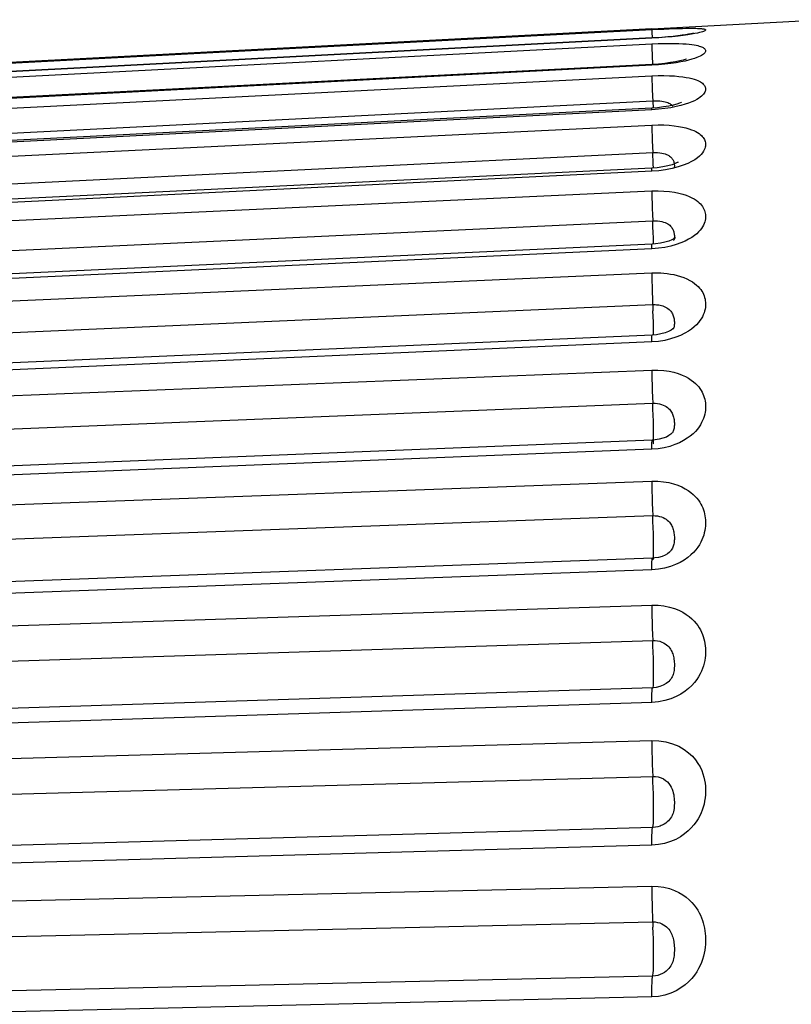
# Model space of a CAD drawing. Header units: millimetres. Extents: x -131 to 719, y -272 to 510.
# Tile 20 of 102: x -127.1 to -123.16, y 167.49 to 172.52. Entities that reach past the tile are written whole.
import ezdxf

# ---------------------------------------------------------------- set-up
doc = ezdxf.new("R2010")
doc.units = ezdxf.units.MM
doc.header["$LTSCALE"] = 23.1
doc.layers.get('0').update_dxf_attribs({"linetype": 'CONTINUOUS'})

msp = doc.modelspace()

# ---------------------------------------------------------------- linework, layer by layer
at = {"color": 7}
for p, q in [((-123.8705, 172.4724), (-122.9855, 172.5188)), ((-123.8705, 172.4724), (-130.1447, 172.1435)), ((-123.8704, 172.4253), (-130.1447, 172.0971)), ((-123.8705, 172.4243), (-130.1447, 172.096)), ((-130.1447, 172.0711), (-123.8705, 172.3952)), ((-123.8705, 172.4243), (-123.8704, 172.4253)), ((-123.8703, 172.2898), (-130.1446, 171.9657)), ((-123.8684, 172.336), (-123.8663, 172.2899)), ((-123.8705, 172.2857), (-130.1447, 171.9616)), ((-130.1447, 171.9157), (-123.8705, 172.232)), ((-130.1402, 171.7879), (-123.8659, 172.1041)), ((-123.8298, 172.1036), (-123.8197, 172.1026)), ((-123.8705, 172.0583), (-130.1447, 171.7419)), ((-123.8701, 172.0672), (-130.1443, 171.751)), ((-123.7739, 172.069), (-123.8041, 172.0643)), ((-130.1447, 171.6754), (-123.8705, 171.9805)), ((-130.1402, 171.5347), (-123.8659, 171.8397)), ((-123.8635, 171.7817), (-123.8659, 171.8397)), ((-123.8705, 171.7444), (-130.1447, 171.4392)), ((-123.8698, 171.7602), (-130.144, 171.4551)), ((-123.8349, 171.7472), (-123.8705, 171.7444)), ((-123.8433, 171.7622), (-123.8698, 171.7602)), ((-123.8627, 171.7607), (-123.8635, 171.7817)), ((-123.8007, 171.7517), (-123.8349, 171.7472)), ((-123.7674, 171.7583), (-123.8007, 171.7517)), ((-123.7674, 171.7778), (-123.7885, 171.7718)), ((-130.1447, 171.353), (-123.8705, 171.6435)), ((-130.1402, 171.2007), (-123.8659, 171.4912)), ((-123.8626, 171.4042), (-123.8635, 171.4314)), ((-123.7583, 171.3923), (-123.7592, 171.3902)), ((-123.8705, 171.3476), (-130.1447, 171.0569)), ((-123.8694, 171.372), (-130.1436, 171.0815)), ((-123.8362, 171.3504), (-123.8705, 171.3476)), ((-123.8512, 171.3733), (-123.8694, 171.372)), ((-130.1447, 170.9518), (-123.8705, 171.2246)), ((-130.1402, 170.7898), (-123.8659, 171.0626)), ((-123.8619, 170.9468), (-123.8626, 170.973)), ((-123.7617, 170.9378), (-123.7618, 170.9378)), ((-123.8689, 170.9068), (-130.1431, 170.6341)), ((-123.7473, 170.896), (-123.7747, 170.8872)), ((-123.8705, 170.8721), (-130.1447, 170.5992)), ((-123.8365, 170.8751), (-123.8705, 170.8721)), ((-130.1447, 170.4764), (-123.8705, 170.7284)), ((-130.1402, 170.3064), (-123.8659, 170.5584)), ((-123.7658, 170.4081), (-123.7659, 170.4079)), ((-123.8683, 170.3699), (-130.1425, 170.1179)), ((-123.8382, 170.3261), (-123.8705, 170.3232)), ((-123.8705, 170.3232), (-130.1447, 170.0711)), ((-130.1447, 169.9319), (-123.8705, 170.1604)), ((-130.1402, 169.7557), (-123.8659, 169.9843)), ((-123.7726, 169.8057), (-123.7729, 169.8054)), ((-123.8676, 169.767), (-130.1418, 169.5385)), ((-123.8705, 169.707), (-130.1447, 169.4783)), ((-130.1447, 169.3243), (-123.8705, 169.5267)), ((-130.1402, 169.1439), (-123.8659, 169.3464)), ((-123.8668, 169.1048), (-130.1411, 168.9023)), ((-123.865, 169.1022), (-123.8646, 169.1024)), ((-123.8705, 169.0301), (-130.1447, 168.8274)), ((-130.1447, 168.6602), (-123.8705, 168.8344)), ((-130.1402, 168.4775), (-123.8659, 168.6519)), ((-123.8659, 168.3904), (-130.1402, 168.2162)), ((-123.8705, 168.2999), (-130.1447, 168.1254)), ((-123.8368, 168.303), (-123.8705, 168.2999)), ((-130.1447, 167.9469), (-123.8705, 168.0911)), ((-130.1402, 167.764), (-123.8659, 167.9083)), ((-123.8659, 167.6312), (-130.1402, 167.4871)), ((-123.8705, 167.5246), (-130.1447, 167.3802))]:
    msp.add_line(p, q, dxfattribs=at)
for points in [[(-130.1447, 172.14), (-123.8387, 172.4698), (-123.809, 172.4712), (-123.7813, 172.4724), (-123.7561, 172.4733)], [(-123.8705, 172.4682), (-123.8704, 172.4644), (-123.87, 172.455), (-123.8686, 172.4254)], [(-123.6596, 172.4488), (-123.6574, 172.4495), (-123.6582, 172.4493), (-123.6629, 172.4481), (-123.6713, 172.4464), (-123.6831, 172.4442), (-123.6981, 172.4418), (-123.7163, 172.4391), (-123.7376, 172.4364), (-123.762, 172.4337), (-123.7891, 172.4311)], [(-123.7561, 172.4733), (-123.7338, 172.474), (-123.7139, 172.4746), (-123.6963, 172.4749), (-123.6808, 172.4751), (-123.6673, 172.4752), (-123.6555, 172.4751), (-123.6454, 172.4749), (-123.6368, 172.4746), (-123.6294, 172.4743), (-123.623, 172.4739), (-123.6174, 172.4734), (-123.6126, 172.4728), (-123.6084, 172.4722), (-123.6049, 172.4715), (-123.602, 172.4708), (-123.5997, 172.4699), (-123.598, 172.4691), (-123.5968, 172.4681), (-123.5963, 172.4671), (-123.5962, 172.4661), (-123.5967, 172.465), (-123.5979, 172.4638), (-123.5997, 172.4624), (-123.6025, 172.4609), (-123.6064, 172.4592), (-123.6116, 172.4573), (-123.6184, 172.4552), (-123.627, 172.4529), (-123.6378, 172.4504), (-123.6511, 172.4477), (-123.6673, 172.4448), (-123.6866, 172.4418), (-123.7097, 172.4385), (-123.7365, 172.4352)], [(-123.7365, 172.4352), (-123.7674, 172.432), (-123.8007, 172.4289), (-123.8349, 172.4264), (-123.8705, 172.4243)], [(-123.8705, 172.3952), (-123.8383, 172.3965), (-123.8084, 172.3973), (-123.7804, 172.3976), (-123.755, 172.3973), (-123.7326, 172.3967), (-123.7127, 172.3958), (-123.695, 172.3946), (-123.6795, 172.3932), (-123.666, 172.3916), (-123.6543, 172.3898), (-123.6443, 172.3881), (-123.6358, 172.3862), (-123.6284, 172.3843), (-123.6221, 172.3824), (-123.6166, 172.3803), (-123.6118, 172.3782), (-123.6077, 172.376), (-123.6042, 172.3737), (-123.6014, 172.3714), (-123.5992, 172.3689), (-123.5977, 172.3664), (-123.5967, 172.3639), (-123.5962, 172.3613), (-123.5963, 172.3586), (-123.597, 172.3558), (-123.5984, 172.3529), (-123.6004, 172.3498), (-123.6033, 172.3465), (-123.607, 172.3432), (-123.6116, 172.3398), (-123.6171, 172.3363), (-123.6238, 172.3327), (-123.6318, 172.3289), (-123.6415, 172.325), (-123.653, 172.3208), (-123.6666, 172.3165), (-123.6826, 172.3121), (-123.701, 172.3076), (-123.7222, 172.3031), (-123.7463, 172.2988), (-123.7739, 172.2947)], [(-123.8705, 172.3951), (-123.8704, 172.388), (-123.87, 172.3755), (-123.8684, 172.336)], [(-123.7891, 172.4311), (-123.8188, 172.4286), (-123.8504, 172.4264), (-123.8704, 172.4253)], [(-123.7739, 172.2947), (-123.8041, 172.291), (-123.8362, 172.288), (-123.8705, 172.2857)], [(-123.8705, 172.2857), (-123.8704, 172.2896), (-123.8703, 172.2898)], [(-123.6941, 172.3176), (-123.6942, 172.3176), (-123.6996, 172.3157), (-123.7108, 172.3122), (-123.7273, 172.3081), (-123.7488, 172.3036), (-123.7745, 172.2992), (-123.8039, 172.2953), (-123.8365, 172.292), (-123.8703, 172.2898)], [(-123.8705, 172.232), (-123.8383, 172.2331), (-123.8084, 172.2333), (-123.7804, 172.2326), (-123.755, 172.2312), (-123.7326, 172.2293), (-123.7127, 172.2269), (-123.695, 172.2241), (-123.6795, 172.2211), (-123.666, 172.2179), (-123.6543, 172.2146), (-123.6443, 172.2112), (-123.6358, 172.2078), (-123.6284, 172.2044), (-123.6221, 172.201), (-123.6166, 172.1974), (-123.6118, 172.1938), (-123.6077, 172.1901), (-123.6042, 172.1862), (-123.6014, 172.1823), (-123.5992, 172.1783), (-123.5977, 172.1742), (-123.5967, 172.1701), (-123.5962, 172.166), (-123.5963, 172.1617), (-123.597, 172.1573), (-123.5984, 172.1527), (-123.6004, 172.1479), (-123.6033, 172.143), (-123.607, 172.1379), (-123.6116, 172.1327), (-123.6171, 172.1275), (-123.6238, 172.1222), (-123.6318, 172.1167), (-123.6415, 172.1109), (-123.653, 172.1049), (-123.6666, 172.0988), (-123.6826, 172.0925), (-123.701, 172.0863), (-123.7222, 172.0802), (-123.7463, 172.0744), (-123.7739, 172.069)], [(-123.8705, 172.232), (-123.8704, 172.2216), (-123.87, 172.2061), (-123.8693, 172.1859), (-123.8684, 172.1616), (-123.8643, 172.0677)], [(-123.8659, 172.1041), (-123.8531, 172.1045), (-123.841, 172.1043), (-123.8298, 172.1036)], [(-123.8197, 172.1026), (-123.8106, 172.1011), (-123.8027, 172.0994), (-123.7955, 172.0975), (-123.7893, 172.0953), (-123.7838, 172.0929), (-123.7791, 172.0905), (-123.7751, 172.0879), (-123.7716, 172.0853), (-123.7686, 172.0827)], [(-123.7194, 172.0965), (-123.7182, 172.0973), (-123.7208, 172.096), (-123.7289, 172.0925), (-123.7422, 172.0879), (-123.7608, 172.0827), (-123.7842, 172.0775)], [(-123.8705, 172.0583), (-123.8704, 172.0655), (-123.8701, 172.0672)], [(-123.8041, 172.0643), (-123.8362, 172.0608), (-123.8705, 172.0583)], [(-123.7842, 172.0775), (-123.8117, 172.0728), (-123.8421, 172.0692), (-123.8701, 172.0672)], [(-123.7686, 172.0827), (-123.766, 172.0799), (-123.7638, 172.0771)], [(-123.8705, 171.9805), (-123.8387, 171.9813), (-123.809, 171.9809), (-123.7813, 171.9794), (-123.7561, 171.9769), (-123.7338, 171.9737), (-123.7139, 171.97), (-123.6963, 171.9658), (-123.6808, 171.9613), (-123.6672, 171.9566), (-123.6555, 171.9517), (-123.6454, 171.9469), (-123.6368, 171.942), (-123.6294, 171.9372), (-123.623, 171.9323), (-123.6174, 171.9274), (-123.6126, 171.9224), (-123.6084, 171.9172), (-123.6048, 171.9119), (-123.6019, 171.9066), (-123.5997, 171.9011), (-123.598, 171.8956), (-123.5968, 171.8901), (-123.5963, 171.8845), (-123.5962, 171.8789), (-123.5967, 171.8731), (-123.5979, 171.867), (-123.5997, 171.8606), (-123.6025, 171.8537), (-123.6064, 171.8463), (-123.6116, 171.8385), (-123.6184, 171.8302), (-123.6271, 171.8216), (-123.6379, 171.8125), (-123.6512, 171.8033), (-123.6673, 171.7938), (-123.6866, 171.7844), (-123.7098, 171.775), (-123.7365, 171.7662), (-123.7674, 171.7583)], [(-123.8705, 171.9805), (-123.8704, 171.967), (-123.87, 171.9487), (-123.8693, 171.926), (-123.8684, 171.8997), (-123.8659, 171.8397)], [(-123.8659, 171.8397), (-123.8532, 171.8399), (-123.8413, 171.8395), (-123.8302, 171.8385), (-123.8201, 171.837), (-123.8111, 171.8351), (-123.8032, 171.8328), (-123.7961, 171.8303), (-123.7898, 171.8275), (-123.7843, 171.8246), (-123.7796, 171.8215), (-123.7755, 171.8183), (-123.772, 171.8151), (-123.769, 171.8118), (-123.7664, 171.8084), (-123.7641, 171.805)], [(-123.7392, 171.7889), (-123.737, 171.7908), (-123.7367, 171.7912), (-123.7416, 171.7883), (-123.7518, 171.7836), (-123.7674, 171.7778)], [(-123.7641, 171.805), (-123.7621, 171.8014), (-123.7604, 171.7977), (-123.7589, 171.7939), (-123.7577, 171.79), (-123.7567, 171.7862), (-123.756, 171.7824)], [(-123.8705, 171.7444), (-123.8704, 171.7548), (-123.87, 171.7598), (-123.8698, 171.7602)], [(-123.7885, 171.7718), (-123.8143, 171.7663), (-123.8433, 171.7622)], [(-123.756, 171.7824), (-123.7556, 171.7787), (-123.7553, 171.7752), (-123.7553, 171.7719), (-123.7555, 171.7687), (-123.756, 171.7657), (-123.7568, 171.7627)], [(-123.8705, 171.6435), (-123.8383, 171.6439), (-123.8084, 171.643), (-123.7805, 171.6405), (-123.755, 171.6368), (-123.7326, 171.6323), (-123.7127, 171.6271), (-123.695, 171.6214), (-123.6795, 171.6153), (-123.666, 171.609), (-123.6543, 171.6026), (-123.6443, 171.5962), (-123.6358, 171.5898), (-123.6284, 171.5835), (-123.6221, 171.5772), (-123.6166, 171.5708), (-123.6118, 171.5643), (-123.6077, 171.5576), (-123.6042, 171.5508), (-123.6014, 171.5439), (-123.5992, 171.5369), (-123.5977, 171.5299), (-123.5967, 171.5228), (-123.5962, 171.5157), (-123.5963, 171.5084), (-123.597, 171.501), (-123.5984, 171.4933), (-123.6004, 171.4853), (-123.6033, 171.477), (-123.607, 171.4687), (-123.6116, 171.4602), (-123.6171, 171.4518), (-123.6238, 171.4432), (-123.6318, 171.4343), (-123.6415, 171.4252), (-123.653, 171.4157), (-123.6666, 171.4061), (-123.6826, 171.3965), (-123.701, 171.3871), (-123.7222, 171.3779), (-123.7463, 171.3693), (-123.7739, 171.3615)], [(-123.8705, 171.6435), (-123.8704, 171.627), (-123.87, 171.6061), (-123.8693, 171.5811), (-123.8684, 171.5531), (-123.8673, 171.5228), (-123.8659, 171.4912)], [(-123.8659, 171.4912), (-123.8531, 171.4913), (-123.841, 171.4907), (-123.8298, 171.4893), (-123.8197, 171.4873), (-123.8106, 171.4848), (-123.8027, 171.482), (-123.7955, 171.4788), (-123.7893, 171.4754), (-123.7838, 171.4717), (-123.7791, 171.468), (-123.7751, 171.4641), (-123.7716, 171.4602), (-123.7686, 171.4563), (-123.766, 171.4522), (-123.7638, 171.4481), (-123.7618, 171.4437)], [(-123.8635, 171.4314), (-123.8646, 171.4607), (-123.8659, 171.4912)], [(-123.7618, 171.4437), (-123.7601, 171.4393), (-123.7587, 171.4347), (-123.7575, 171.43), (-123.7566, 171.4254), (-123.7559, 171.4208), (-123.7555, 171.4163), (-123.7553, 171.4119), (-123.7553, 171.4077), (-123.7556, 171.4036)], [(-123.8618, 171.3725), (-123.8619, 171.3797), (-123.8626, 171.4042)], [(-123.8035, 171.3817), (-123.826, 171.3768), (-123.8512, 171.3733)], [(-123.7688, 171.3936), (-123.7841, 171.3875), (-123.8035, 171.3817)], [(-123.7505, 171.4037), (-123.7498, 171.4045), (-123.7515, 171.4032), (-123.7578, 171.3991), (-123.7688, 171.3936)], [(-123.7556, 171.4036), (-123.7562, 171.3997), (-123.7571, 171.3959), (-123.7583, 171.3923)], [(-123.8705, 171.3476), (-123.8704, 171.3611), (-123.87, 171.3693), (-123.8694, 171.372)], [(-123.7739, 171.3615), (-123.8041, 171.355), (-123.8362, 171.3504)], [(-123.8705, 171.2246), (-123.855, 171.225), (-123.8396, 171.2249), (-123.8243, 171.2244), (-123.8088, 171.2233), (-123.7927, 171.2216), (-123.776, 171.2192), (-123.7588, 171.2159), (-123.7415, 171.2118), (-123.7242, 171.2068), (-123.7074, 171.2009), (-123.6914, 171.1941), (-123.6766, 171.1866), (-123.6634, 171.1788), (-123.6519, 171.1708), (-123.642, 171.1628), (-123.6337, 171.1549), (-123.6265, 171.1472), (-123.6205, 171.1395), (-123.6151, 171.1317), (-123.6106, 171.1239), (-123.6067, 171.1159), (-123.6035, 171.1078), (-123.6008, 171.0995), (-123.5988, 171.0913), (-123.5974, 171.0829), (-123.5965, 171.0745), (-123.5962, 171.0661), (-123.5964, 171.0575), (-123.5972, 171.0487), (-123.5987, 171.0396), (-123.6008, 171.0301), (-123.6038, 171.0204), (-123.6076, 171.0107), (-123.6123, 171.0008), (-123.6179, 170.9909), (-123.6247, 170.9809), (-123.6328, 170.9706), (-123.6425, 170.9599), (-123.6541, 170.949), (-123.6678, 170.9379), (-123.6837, 170.9269), (-123.7022, 170.9161), (-123.7233, 170.9056), (-123.7473, 170.896)], [(-123.8705, 171.2246), (-123.8704, 171.2054), (-123.87, 171.182), (-123.8693, 171.1551), (-123.8684, 171.1256), (-123.8673, 171.0945), (-123.8646, 171.0318)], [(-123.8659, 171.0626), (-123.8597, 171.0627), (-123.8536, 171.0626), (-123.8474, 171.0623), (-123.8412, 171.0617), (-123.8348, 171.0608), (-123.8281, 171.0596), (-123.8212, 171.0579), (-123.8142, 171.0558), (-123.8073, 171.0532), (-123.8005, 171.0501), (-123.7941, 171.0466), (-123.7881, 171.0426), (-123.7828, 171.0383), (-123.7781, 171.0338), (-123.7742, 171.0293), (-123.7708, 171.0247), (-123.7679, 171.0201), (-123.7654, 171.0155), (-123.7632, 171.0106), (-123.7613, 171.0057), (-123.7597, 171.0006), (-123.7583, 170.9954), (-123.7572, 170.9901), (-123.7564, 170.9847), (-123.7558, 170.9794), (-123.7554, 170.9742), (-123.7553, 170.9692), (-123.7554, 170.9642), (-123.7557, 170.9594), (-123.7563, 170.9547), (-123.7572, 170.95), (-123.7585, 170.9456), (-123.7601, 170.9414), (-123.7617, 170.9378)], [(-123.8626, 170.973), (-123.8635, 171.0017), (-123.8646, 171.0318)], [(-123.7715, 170.9323), (-123.7852, 170.9252), (-123.803, 170.9184), (-123.8241, 170.9127), (-123.847, 170.9087), (-123.8689, 170.9068)], [(-123.8614, 170.9075), (-123.8615, 170.9236), (-123.8619, 170.9468)], [(-123.7611, 170.939), (-123.7605, 170.94), (-123.7598, 170.941), (-123.7629, 170.9382), (-123.7715, 170.9323)], [(-123.8705, 170.8721), (-123.8704, 170.8886), (-123.87, 170.9), (-123.8693, 170.906), (-123.8689, 170.9068)], [(-123.7747, 170.8872), (-123.8047, 170.88), (-123.8365, 170.8751)], [(-123.8705, 170.7284), (-123.8704, 170.7066), (-123.87, 170.6811), (-123.8693, 170.6526), (-123.8684, 170.622), (-123.8673, 170.5902), (-123.8659, 170.5584)], [(-123.8705, 170.7284), (-123.8392, 170.7283), (-123.81, 170.7264), (-123.7827, 170.7224), (-123.7577, 170.7169), (-123.7356, 170.7104), (-123.7159, 170.7029), (-123.6983, 170.6948), (-123.6828, 170.6863), (-123.6692, 170.6774), (-123.6574, 170.6684), (-123.6472, 170.6595), (-123.6385, 170.6507), (-123.631, 170.642), (-123.6245, 170.6333), (-123.6188, 170.6246), (-123.6139, 170.6158), (-123.6096, 170.6068), (-123.6059, 170.5977), (-123.6028, 170.5884), (-123.6004, 170.579), (-123.5985, 170.5696), (-123.5972, 170.5602), (-123.5964, 170.5508), (-123.5962, 170.5414)], [(-123.8619, 170.4396), (-123.8626, 170.4674), (-123.8635, 170.4971), (-123.8646, 170.5277), (-123.8659, 170.5584)], [(-123.8659, 170.5584), (-123.8534, 170.5583), (-123.8417, 170.5573), (-123.8307, 170.5553), (-123.8207, 170.5526), (-123.8119, 170.5494), (-123.804, 170.5457), (-123.7969, 170.5416), (-123.7906, 170.5373), (-123.7852, 170.5327), (-123.7804, 170.5279), (-123.7763, 170.5231), (-123.7727, 170.5183), (-123.7697, 170.5134), (-123.767, 170.5084), (-123.7647, 170.5033), (-123.7626, 170.498), (-123.7609, 170.4926), (-123.7594, 170.4869), (-123.7581, 170.4811), (-123.7571, 170.4753), (-123.7563, 170.4694), (-123.7557, 170.4635), (-123.7554, 170.4578), (-123.7553, 170.4522)], [(-123.5962, 170.5414), (-123.5964, 170.5321), (-123.5972, 170.5224), (-123.5986, 170.5124), (-123.6006, 170.5021), (-123.6034, 170.4915), (-123.6069, 170.4809), (-123.6111, 170.4703), (-123.6162, 170.4596), (-123.6222, 170.4489), (-123.6294, 170.4379), (-123.638, 170.4265), (-123.6482, 170.4149), (-123.6601, 170.4031), (-123.674, 170.3912), (-123.69, 170.3795), (-123.7083, 170.3681), (-123.7292, 170.3572), (-123.7526, 170.3472), (-123.779, 170.3383)], [(-123.8613, 170.3927), (-123.8615, 170.4144), (-123.8619, 170.4396)], [(-123.7553, 170.4522), (-123.7554, 170.4468), (-123.7557, 170.4414), (-123.7563, 170.4361), (-123.7572, 170.4309), (-123.7583, 170.4259), (-123.7598, 170.421), (-123.7615, 170.4164), (-123.7636, 170.4119), (-123.7658, 170.4081)], [(-123.7964, 170.3862), (-123.8135, 170.3796), (-123.8332, 170.3743), (-123.8543, 170.3709), (-123.8683, 170.3699)], [(-123.8619, 170.3618), (-123.8615, 170.375), (-123.8613, 170.3927)], [(-123.7659, 170.4079), (-123.7661, 170.4076), (-123.7682, 170.405), (-123.7734, 170.4001), (-123.7829, 170.3934), (-123.7964, 170.3862)], [(-123.8705, 170.3232), (-123.8704, 170.3425), (-123.87, 170.357), (-123.8693, 170.3662), (-123.8684, 170.3698), (-123.8683, 170.3699)], [(-123.8635, 170.3505), (-123.8626, 170.3536), (-123.8619, 170.3618)], [(-123.779, 170.3383), (-123.8078, 170.331), (-123.8382, 170.3261)], [(-123.8705, 170.1604), (-123.8704, 170.1363), (-123.87, 170.1089), (-123.8693, 170.079), (-123.8684, 170.0476), (-123.8673, 170.0157), (-123.8659, 169.9843)], [(-123.8705, 170.1604), (-123.8398, 170.16), (-123.811, 170.1577), (-123.784, 170.1531), (-123.7593, 170.1469), (-123.7374, 170.1395), (-123.7178, 170.1311), (-123.7003, 170.1221), (-123.6848, 170.1126), (-123.6712, 170.1027), (-123.6593, 170.0926), (-123.649, 170.0827), (-123.6402, 170.0728), (-123.6325, 170.063), (-123.6259, 170.0534), (-123.6202, 170.0437), (-123.6151, 170.034), (-123.6107, 170.0241), (-123.607, 170.0141), (-123.6038, 170.0039), (-123.6012, 169.9936), (-123.5991, 169.9833), (-123.5976, 169.9729), (-123.5967, 169.9624), (-123.5962, 169.9519), (-123.5963, 169.9414), (-123.5969, 169.9306), (-123.598, 169.9195), (-123.5998, 169.9081), (-123.6024, 169.8962), (-123.6057, 169.8841), (-123.6097, 169.8721), (-123.6147, 169.86), (-123.6205, 169.848), (-123.6274, 169.8357), (-123.6358, 169.823), (-123.6457, 169.81), (-123.6575, 169.7967), (-123.6712, 169.7834), (-123.6871, 169.7702), (-123.7053, 169.7574), (-123.7259, 169.7452), (-123.7493, 169.734), (-123.776, 169.7239)], [(-123.8615, 169.8369), (-123.8619, 169.8637), (-123.8626, 169.8928), (-123.8635, 169.9231), (-123.8646, 169.9539), (-123.8659, 169.9843)], [(-123.8659, 169.9843), (-123.8537, 169.9841), (-123.8421, 169.9829), (-123.8313, 169.9807), (-123.8214, 169.9778), (-123.8126, 169.9742), (-123.8047, 169.9702), (-123.7977, 169.9658), (-123.7915, 169.9611), (-123.7859, 169.9562), (-123.7811, 169.951), (-123.777, 169.9458), (-123.7734, 169.9406), (-123.7703, 169.9353), (-123.7676, 169.93), (-123.7652, 169.9246), (-123.7632, 169.919), (-123.7614, 169.9132), (-123.7598, 169.9072), (-123.7585, 169.901), (-123.7574, 169.8947), (-123.7565, 169.8884), (-123.7559, 169.882), (-123.7555, 169.8756), (-123.7553, 169.8693), (-123.7553, 169.8631), (-123.7556, 169.857), (-123.7561, 169.851), (-123.7568, 169.845), (-123.7579, 169.839), (-123.7593, 169.8333), (-123.7609, 169.8278), (-123.763, 169.8225)], [(-123.8615, 169.7927), (-123.8613, 169.813), (-123.8615, 169.8369)], [(-123.763, 169.8225), (-123.7654, 169.8173), (-123.7682, 169.8123), (-123.7716, 169.8071), (-123.7726, 169.8057)], [(-123.7729, 169.8054), (-123.7749, 169.803), (-123.781, 169.7969), (-123.7903, 169.7898), (-123.8028, 169.7827), (-123.8183, 169.7762), (-123.8358, 169.7711), (-123.8545, 169.768), (-123.8676, 169.767)], [(-123.8626, 169.7654), (-123.8619, 169.7767), (-123.8615, 169.7927)], [(-123.8705, 169.707), (-123.8704, 169.7288), (-123.87, 169.7462), (-123.8693, 169.7585), (-123.8684, 169.7655), (-123.8676, 169.767)], [(-123.776, 169.7239), (-123.8054, 169.7156), (-123.8368, 169.7101), (-123.8705, 169.707)], [(-123.8642, 169.7579), (-123.8635, 169.7592), (-123.8626, 169.7654)], [(-123.8705, 169.5267), (-123.8704, 169.5006), (-123.87, 169.4716), (-123.8693, 169.4407), (-123.8684, 169.4089), (-123.8673, 169.3771), (-123.8659, 169.3464)], [(-123.8705, 169.5267), (-123.8383, 169.526), (-123.8084, 169.5229), (-123.7804, 169.5172), (-123.755, 169.5095), (-123.7326, 169.5006), (-123.7127, 169.4905), (-123.695, 169.4798), (-123.6795, 169.4685), (-123.666, 169.4569), (-123.6543, 169.4452), (-123.6443, 169.4337), (-123.6357, 169.4224), (-123.6284, 169.4112), (-123.6221, 169.4001), (-123.6165, 169.3888), (-123.6118, 169.3775), (-123.6077, 169.3659), (-123.6042, 169.3542), (-123.6014, 169.3424), (-123.5992, 169.3305), (-123.5977, 169.3186), (-123.5967, 169.3066), (-123.5962, 169.2946), (-123.5963, 169.2824), (-123.597, 169.27), (-123.5984, 169.2572), (-123.6004, 169.2439), (-123.6033, 169.2304), (-123.607, 169.2167), (-123.6116, 169.2029), (-123.6172, 169.1892), (-123.6238, 169.1753), (-123.6318, 169.161), (-123.6415, 169.1464), (-123.653, 169.1315), (-123.6666, 169.1164), (-123.6826, 169.1014), (-123.701, 169.0868), (-123.7222, 169.0728)], [(-123.8646, 169.1024), (-123.8635, 169.1066), (-123.8626, 169.116), (-123.8619, 169.1302), (-123.8615, 169.1488), (-123.8613, 169.1714), (-123.8615, 169.1972), (-123.8619, 169.2255), (-123.8626, 169.2555), (-123.8635, 169.2862), (-123.8646, 169.3168), (-123.8659, 169.3464)], [(-123.8659, 169.3464), (-123.8531, 169.3461), (-123.841, 169.3446), (-123.8298, 169.342), (-123.8197, 169.3384), (-123.8106, 169.3342), (-123.8027, 169.3295), (-123.7955, 169.3244), (-123.7893, 169.3189), (-123.7838, 169.3132), (-123.7791, 169.3074), (-123.7751, 169.3015), (-123.7716, 169.2956), (-123.7686, 169.2896), (-123.766, 169.2836), (-123.7638, 169.2773), (-123.7618, 169.2709), (-123.7601, 169.2642), (-123.7587, 169.2573), (-123.7575, 169.2502), (-123.7566, 169.243), (-123.7559, 169.2358), (-123.7555, 169.2285), (-123.7553, 169.2214), (-123.7553, 169.2143), (-123.7556, 169.2072), (-123.7562, 169.2002), (-123.7571, 169.1932), (-123.7583, 169.1864), (-123.7598, 169.1797), (-123.7617, 169.1733), (-123.764, 169.1672), (-123.7667, 169.1612), (-123.77, 169.1552), (-123.7739, 169.1492), (-123.7786, 169.1431), (-123.7841, 169.1371), (-123.786, 169.1353)], [(-123.786, 169.1353), (-123.7979, 169.1258), (-123.8124, 169.1176), (-123.8297, 169.1109), (-123.8487, 169.1065), (-123.8668, 169.1048)], [(-123.8705, 169.0301), (-123.8704, 169.0542), (-123.87, 169.0743), (-123.8693, 169.0896), (-123.8684, 169.0998), (-123.8673, 169.1045), (-123.8668, 169.1048)], [(-123.7222, 169.0728), (-123.7463, 169.0599), (-123.7739, 169.0485), (-123.8041, 169.0393), (-123.8362, 169.0333), (-123.8705, 169.0301)], [(-123.8705, 168.8344), (-123.8704, 168.8065), (-123.87, 168.7763), (-123.8693, 168.7447), (-123.8684, 168.7128), (-123.8673, 168.6816), (-123.8659, 168.6519)], [(-123.8705, 168.8344), (-123.8342, 168.8333), (-123.7993, 168.8281), (-123.7651, 168.8184), (-123.7334, 168.8055), (-123.7062, 168.79), (-123.6829, 168.7729), (-123.6636, 168.755), (-123.6477, 168.7367), (-123.6347, 168.7183), (-123.6242, 168.6999), (-123.6159, 168.682), (-123.6095, 168.6645), (-123.6046, 168.6479), (-123.6011, 168.6319), (-123.5987, 168.6168), (-123.5972, 168.6021), (-123.5963, 168.5873), (-123.5962, 168.5725), (-123.5969, 168.5571), (-123.5984, 168.5414), (-123.6008, 168.5256), (-123.604, 168.5098), (-123.6081, 168.4945), (-123.613, 168.4795), (-123.6187, 168.4649), (-123.6256, 168.4503), (-123.6338, 168.4353), (-123.6436, 168.42), (-123.6552, 168.4042), (-123.669, 168.3885), (-123.6849, 168.3729), (-123.7034, 168.3577), (-123.7244, 168.3433), (-123.7483, 168.3301), (-123.7755, 168.3184), (-123.8052, 168.3091), (-123.8368, 168.303)], [(-123.8619, 168.4293), (-123.8615, 168.4505), (-123.8613, 168.4751), (-123.8615, 168.5025), (-123.8619, 168.532), (-123.8626, 168.5625), (-123.8635, 168.5933), (-123.8646, 168.6234), (-123.8659, 168.6519)], [(-123.8659, 168.6519), (-123.8515, 168.6514), (-123.8374, 168.649), (-123.8236, 168.6447), (-123.8109, 168.6387), (-123.8, 168.6316), (-123.7906, 168.6235), (-123.7829, 168.6149), (-123.7764, 168.6059), (-123.7711, 168.5965), (-123.7669, 168.5869), (-123.7635, 168.5771), (-123.7608, 168.5674), (-123.7588, 168.5578), (-123.7574, 168.5484), (-123.7563, 168.5394), (-123.7557, 168.5306), (-123.7553, 168.5218), (-123.7553, 168.513), (-123.7556, 168.5042), (-123.7562, 168.4955), (-123.7572, 168.4871), (-123.7586, 168.479), (-123.7603, 168.4715), (-123.7623, 168.4644), (-123.7647, 168.4578), (-123.7674, 168.4514), (-123.7708, 168.4449), (-123.7748, 168.4385), (-123.7795, 168.432), (-123.785, 168.4255), (-123.7915, 168.4193), (-123.7989, 168.4132), (-123.8074, 168.4075), (-123.817, 168.4023), (-123.8221, 168.4)], [(-123.8659, 168.3904), (-123.8646, 168.3926), (-123.8635, 168.4), (-123.8626, 168.4123), (-123.8619, 168.4293)], [(-123.8705, 168.2999), (-123.8704, 168.3261), (-123.87, 168.3487), (-123.8693, 168.3669), (-123.8684, 168.3802), (-123.8673, 168.3881), (-123.8659, 168.3904)], [(-123.8221, 168.4), (-123.8278, 168.3977), (-123.8398, 168.394), (-123.8525, 168.3916), (-123.8659, 168.3904)], [(-123.8705, 168.0911), (-123.8704, 168.0617), (-123.87, 168.0305), (-123.8693, 167.9986), (-123.8684, 167.967), (-123.8673, 167.9365), (-123.8646, 167.8811)], [(-123.8705, 168.0911), (-123.8383, 168.0898), (-123.8084, 168.0858), (-123.7804, 168.0787), (-123.755, 168.0695), (-123.7326, 168.0589), (-123.7127, 168.0471), (-123.695, 168.0344), (-123.6795, 168.0212), (-123.666, 168.0077), (-123.6543, 167.9942), (-123.6443, 167.9808), (-123.6358, 167.9676), (-123.6284, 167.9547), (-123.6221, 167.9419), (-123.6166, 167.9289), (-123.6118, 167.9159), (-123.6077, 167.9026), (-123.6042, 167.8892), (-123.6014, 167.8756), (-123.5992, 167.862), (-123.5977, 167.8483), (-123.5967, 167.8346), (-123.5962, 167.8209), (-123.5963, 167.807), (-123.597, 167.7929), (-123.5984, 167.7783), (-123.6004, 167.7632), (-123.6033, 167.7479), (-123.607, 167.7323), (-123.6116, 167.7167), (-123.6171, 167.7012), (-123.6238, 167.6855), (-123.6318, 167.6694), (-123.6415, 167.6531), (-123.653, 167.6362), (-123.6666, 167.6194), (-123.6826, 167.6026), (-123.701, 167.5863), (-123.7222, 167.5708), (-123.7463, 167.5566), (-123.7739, 167.5441), (-123.8041, 167.5341), (-123.8362, 167.5277), (-123.8705, 167.5246)], [(-123.8673, 167.6255), (-123.8646, 167.6366), (-123.8635, 167.647), (-123.8626, 167.6623), (-123.8619, 167.6818), (-123.8615, 167.7052), (-123.8613, 167.7316), (-123.8615, 167.7604), (-123.8619, 167.7906), (-123.8626, 167.8214), (-123.8635, 167.8519), (-123.8646, 167.8811)], [(-123.8659, 167.9083), (-123.8531, 167.9078), (-123.841, 167.9059), (-123.8298, 167.9028), (-123.8197, 167.8987), (-123.8106, 167.894), (-123.8027, 167.8886), (-123.7955, 167.8828), (-123.7893, 167.8767), (-123.7838, 167.8703), (-123.7791, 167.8638), (-123.7751, 167.8573), (-123.7716, 167.8507), (-123.7686, 167.8441), (-123.766, 167.8374), (-123.7638, 167.8305), (-123.7618, 167.8234), (-123.7601, 167.816), (-123.7587, 167.8083), (-123.7575, 167.8005), (-123.7566, 167.7925), (-123.7559, 167.7844), (-123.7555, 167.7763), (-123.7553, 167.7681), (-123.7553, 167.76), (-123.7556, 167.7519), (-123.7562, 167.7438), (-123.7571, 167.7356), (-123.7583, 167.7276), (-123.7598, 167.7197), (-123.7617, 167.7121), (-123.764, 167.7049), (-123.7667, 167.6977), (-123.77, 167.6906), (-123.7739, 167.6835), (-123.7786, 167.6764), (-123.7841, 167.6694), (-123.7905, 167.6625), (-123.798, 167.6559), (-123.8065, 167.6497), (-123.8162, 167.644), (-123.8272, 167.6389), (-123.8393, 167.635), (-123.8522, 167.6323), (-123.8659, 167.6312)], [(-123.8705, 167.5246), (-123.8704, 167.5525), (-123.87, 167.5773), (-123.8693, 167.5982), (-123.8684, 167.6144), (-123.8673, 167.6255)]]:
    msp.add_lwpolyline(points, dxfattribs=at)

doc.saveas('drawing.dxf')
